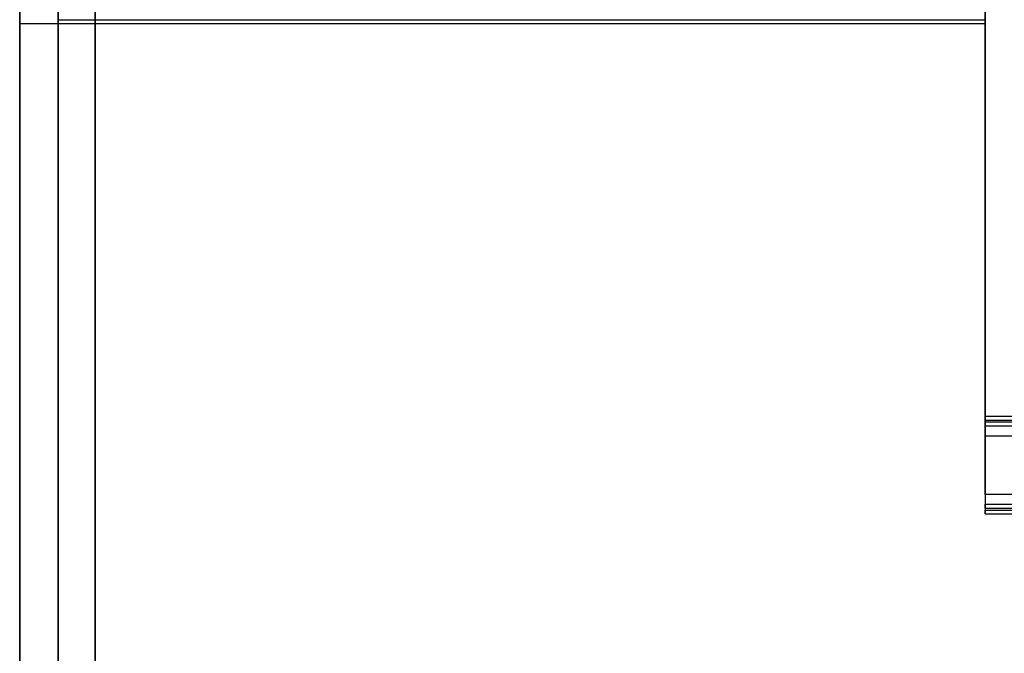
# Model space of a CAD drawing. Header units: millimetres. Extents: x 0 to 20, y -30 to 115.
# Tile 2 of 78: x 0 to 2.55, y -13.2 to -11.56. Entities that reach past the tile are written whole.
import ezdxf

# ---------------------------------------------------------------- set-up
doc = ezdxf.new("R2010")
doc.units = ezdxf.units.MM
doc.header["$MEASUREMENT"] = 0
doc.layers.add('Default', color=7, linetype='Continuous', true_color=0x000000)

msp = doc.modelspace()

# ---------------------------------------------------------------- linework, layer by layer
at = {"layer": 'Default'}
for p, q in [((0, -11.3158, 148.8557), (0, -28.229, 150.5711)), ((0, -11.341, 148.607), (0, -28.2542, 150.3224)), ((0, -11.3662, 148.3583), (0, -28.2795, 150.0737)), ((0, -28.4308, 148.5813), (0, -11.5176, 146.866)), ((0, -28.456, 148.3326), (0, -11.5428, 146.6172)), ((0, -28.4813, 148.0839), (0, -11.568, 146.3685))]:
    msp.add_line(p, q, dxfattribs=at)
at = {"layer": 'Default', "extrusion": (1, -2.74609e-13, -2.7451e-12)}
msp.add_arc((-11.4419, 147.6121), 1.25, 264.2087, 354.2087, dxfattribs=at)
at = {"layer": 'Default'}
for points in [[(0, -11.568, 146.3685), (0, -10.3244, 146.2424), (0, -10.1983, 147.486)], [(2.5, -10.1983, 147.486), (2.5, -10.3244, 146.2424), (2.5, -11.568, 146.3685)], [(2.5, -10.2978, 147.4961), (2.5, -10.4138, 146.352), (2.5, -11.5579, 146.468)]]:
    msp.add_rational_spline(points, [1, 0.707106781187, 1], degree=2, dxfattribs=at)
for points, degree in [([(0, -11.3158, 148.8557), (0, -19.7724, 149.7134), (0, -28.229, 150.5711)], 2), ([(2.5, -12.5852, 148.9845), (2.5, -11.9505, 148.9201), (2.5, -11.3158, 148.8557)], 2), ([(0, -28.2542, 150.3224), (0, -19.7976, 149.4647), (0, -11.341, 148.607)], 2), ([(0.1, -11.3259, 148.7563), (0.1, -19.7825, 149.614), (0.1, -28.2391, 150.4717)], 2), ([(0.1, -28.2441, 150.4219), (0.1, -19.7875, 149.5642), (0.1, -11.3309, 148.7065)], 2), ([(0.1957, -28.2542, 150.3224), (0.1957, -19.7976, 149.4647), (0.1957, -11.341, 148.607)], 2), ([(2.5, -12.5953, 148.885), (2.5, -11.9606, 148.8206), (2.5, -11.3259, 148.7563)], 2), ([(2.5, -12.6003, 148.8353), (2.5, -11.9656, 148.7709), (2.5, -11.3309, 148.7065)], 2), ([(2.5, -12.6104, 148.7358), (2.5, -11.9757, 148.6714), (2.5, -11.341, 148.607)], 2), ([(2.5, -12.6104, 148.7358), (2.5, -11.9757, 148.6714), (2.5, -11.341, 148.607)], 2), ([(0, -11.3662, 148.3583), (0, -19.8228, 149.216), (0, -28.2795, 150.0737)], 2), ([(0.1957, -11.3662, 148.3583), (0.1957, -19.8228, 149.216), (0.1957, -28.2795, 150.0737)], 2), ([(2.5, -11.3662, 148.3583), (2.5, -12.0009, 148.4227), (2.5, -12.6357, 148.487)], 2), ([(2.5, -11.3662, 148.3583), (2.5, -12.0009, 148.4227), (2.5, -12.6357, 148.487)], 2), ([(0, -28.4308, 148.5813), (0, -19.9742, 147.7237), (0, -11.5176, 146.866)], 2), ([(0.1957, -28.4308, 148.5813), (0.1957, -19.9742, 147.7237), (0.1957, -11.5176, 146.866)], 2), ([(2.5, -12.787, 146.9947), (2.5, -12.1523, 146.9303), (2.5, -11.5176, 146.866)], 2), ([(2.5, -12.787, 146.9947), (2.5, -12.1523, 146.9303), (2.5, -11.5176, 146.866)], 2), ([(0, -11.5428, 146.6172), (0, -19.9994, 147.4749), (0, -28.456, 148.3326)], 2), ([(0.1957, -11.5428, 146.6172), (0.1957, -19.9994, 147.4749), (0.1957, -28.456, 148.3326)], 2), ([(2.5, -11.5428, 146.6172), (2.5, -12.1775, 146.6816), (2.5, -12.8122, 146.746)], 2), ([(2.5, -11.5428, 146.6172), (2.5, -12.1775, 146.6816), (2.5, -12.8122, 146.746)], 2), ([(0, -28.4813, 148.0839), (0, -20.0247, 147.2262), (0, -11.568, 146.3685)], 2), ([(0, -11.568, 146.3685), (1.25, -11.568, 146.3685), (2.5, -11.568, 146.3685)], 2), ([(0.1, -11.5529, 146.5177), (0.1, -20.0095, 147.3754), (0.1, -28.4661, 148.2331)], 2), ([(0.1, -11.5579, 146.468), (0.9, -11.5579, 146.468), (1.7, -11.5579, 146.468), (2.5, -11.5579, 146.468)], 3), ([(0.1, -28.4712, 148.1834), (0.1, -20.0146, 147.3257), (0.1, -11.5579, 146.468)], 2), ([(2.5, -11.5529, 146.5177), (2.5, -12.1876, 146.5821), (2.5, -12.8223, 146.6465)], 2), ([(2.5, -11.5579, 146.468), (2.5, -12.1927, 146.5324), (2.5, -12.8274, 146.5967)], 2), ([(2.5, -11.5579, 146.468), (2.5, -11.563, 146.4183), (2.5, -11.568, 146.3685)], 2), ([(2.5, -11.568, 146.3685), (2.5, -12.2028, 146.4329), (2.5, -12.8375, 146.4973)], 2), ([(12.4979, -12.5852, 148.9845), (7.4989, -12.5852, 148.9845), (2.5, -12.5852, 148.9845)], 2), ([(2.5, -12.5852, 148.9845), (2.5, -12.5903, 148.9348), (2.5, -12.5953, 148.885)], 2), ([(12.4979, -12.5953, 148.885), (7.4989, -12.5953, 148.885), (2.5, -12.5953, 148.885)], 2), ([(12.4979, -12.6003, 148.8353), (7.4989, -12.6003, 148.8353), (2.5, -12.6003, 148.8353)], 2), ([(2.5, -12.6104, 148.7358), (2.5, -12.6054, 148.7855), (2.5, -12.6003, 148.8353)], 2), ([(12.4979, -12.6104, 148.7358), (7.4989, -12.6104, 148.7358), (2.5, -12.6104, 148.7358)], 2), ([(12.4979, -12.6104, 148.7358), (7.4989, -12.6104, 148.7358), (2.5, -12.6104, 148.7358)], 2), ([(2.5, -12.6357, 148.487), (7.4989, -12.6357, 148.487), (12.4979, -12.6357, 148.487)], 2), ([(2.5, -12.6357, 148.487), (7.4989, -12.6357, 148.487), (12.4979, -12.6357, 148.487)], 2), ([(12.4979, -12.787, 146.9947), (7.4989, -12.787, 146.9947), (2.5, -12.787, 146.9947)], 2), ([(12.4979, -12.787, 146.9947), (7.4989, -12.787, 146.9947), (2.5, -12.787, 146.9947)], 2), ([(2.5, -12.8122, 146.746), (7.4989, -12.8122, 146.746), (12.4979, -12.8122, 146.746)], 2), ([(2.5, -12.8223, 146.6465), (2.5, -12.8173, 146.6962), (2.5, -12.8122, 146.746)], 2), ([(2.5, -12.8122, 146.746), (7.4989, -12.8122, 146.746), (12.4979, -12.8122, 146.746)], 2), ([(2.5, -12.8223, 146.6465), (7.4989, -12.8223, 146.6465), (12.4979, -12.8223, 146.6465)], 2), ([(2.5, -12.8274, 146.5967), (7.4989, -12.8274, 146.5967), (12.4979, -12.8274, 146.5967)], 2), ([(2.5, -12.8375, 146.4973), (2.5, -12.8324, 146.547), (2.5, -12.8274, 146.5967)], 2), ([(2.5, -12.8375, 146.4973), (7.4989, -12.8375, 146.4973), (12.4979, -12.8375, 146.4973)], 2)]:
    msp.add_open_spline(points, degree=degree, dxfattribs=at)

doc.saveas('drawing.dxf')
